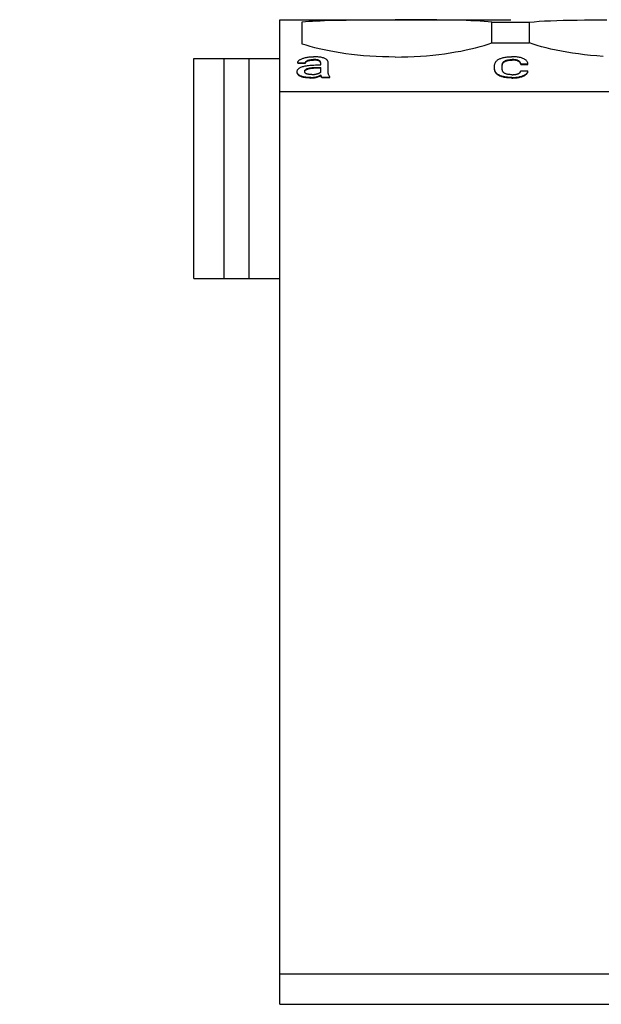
# Model space of a CAD drawing. Header units: millimetres. Extents: x -105 to 192, y -71 to 139.
# Tile 4 of 43: x -5 to 6, y 9 to 26. Entities that reach past the tile are written whole.
import ezdxf
from ezdxf import colors
from ezdxf.entities.mleader import LeaderData, LeaderLine
from ezdxf.math import Vec2, Vec3

# ---------------------------------------------------------------- set-up
doc = ezdxf.new("R2010")
doc.units = ezdxf.units.MM
doc.header["$LTSCALE"] = 1.5
doc.linetypes.add('PHL_THICK', pattern=[0])
doc.layers.get('0').update_dxf_attribs({"linetype": 'CONTINUOUS'})
doc.layers.add('PROJECTION', color=7, linetype='CONTINUOUS')

# ---------------------------------------------------------------- blocks, each defined once
blk = doc.blocks.new('_Dot')
at = {"color": 0, "linetype": 'ByBlock', "lineweight": -2}
blk.add_line((-0.5, 0), (-1, 0), dxfattribs=at)
at = {"color": 0, "linetype": 'ByBlock', "const_width": 0.5}
blk.add_lwpolyline([(-0.25, 0, 1), (0.25, 0, 1)], format="xyb", close=True, dxfattribs=at)

msp = doc.modelspace()

# ---------------------------------------------------------------- linework, layer by layer
at = {"layer": 'PROJECTION', "color": 7, "linetype": 'PHL_THICK'}
for p, q in [((0.036, 26.335), (4.186, 26.335)), ((0.036, 8.635), (0.036, 26.335)), ((0.436, 26.297), (0.495, 26.302)), ((0.436, 25.896), (0.436, 26.297)), ((0.495, 26.302), (0.557, 26.306)), ((0.557, 26.306), (0.622, 26.31)), ((0.622, 26.31), (0.691, 26.314)), ((0.691, 26.314), (0.762, 26.317)), ((0.762, 26.317), (0.836, 26.32)), ((0.836, 26.32), (0.961, 26.324)), ((0.961, 26.324), (1.091, 26.326)), ((1.091, 26.326), (1.226, 26.329)), ((1.226, 26.329), (1.366, 26.33)), ((1.366, 26.33), (1.511, 26.331)), ((1.511, 26.331), (1.658, 26.332)), ((1.658, 26.332), (1.807, 26.333)), ((1.807, 26.333), (1.958, 26.333)), ((1.958, 26.333), (2.11, 26.333)), ((2.262, 26.333), (2.11, 26.333)), ((2.414, 26.333), (2.262, 26.333)), ((2.563, 26.332), (2.414, 26.333)), ((2.711, 26.331), (2.563, 26.332)), ((2.855, 26.33), (2.711, 26.331)), ((2.995, 26.329), (2.855, 26.33)), ((3.13, 26.326), (2.995, 26.329)), ((3.261, 26.324), (3.13, 26.326)), ((3.385, 26.32), (3.261, 26.324)), ((3.472, 26.317), (3.385, 26.32)), ((3.556, 26.313), (3.472, 26.317)), ((3.636, 26.308), (3.556, 26.313)), ((3.711, 26.303), (3.636, 26.308)), ((3.782, 26.297), (3.711, 26.303)), ((3.848, 26.29), (3.782, 26.297)), ((3.848, 26.29), (4.186, 26.29)), ((3.848, 25.917), (3.848, 26.29)), ((4.086, 26.29), (4.148, 26.29)), ((4.148, 26.29), (4.211, 26.29)), ((4.211, 26.29), (4.273, 26.29)), ((4.273, 26.29), (4.336, 26.29)), ((4.336, 26.29), (4.398, 26.29)), ((4.398, 26.29), (4.461, 26.29)), ((4.461, 26.29), (4.523, 26.29)), ((4.523, 26.29), (4.607, 26.299)), ((4.523, 25.917), (4.523, 26.29)), ((4.607, 26.299), (4.699, 26.306)), ((4.699, 26.306), (4.797, 26.312)), ((4.797, 26.312), (4.903, 26.317)), ((4.903, 26.317), (5.015, 26.321)), ((5.015, 26.321), (5.132, 26.324)), ((5.132, 26.324), (5.255, 26.327)), ((5.255, 26.327), (5.382, 26.329)), ((5.382, 26.329), (5.513, 26.33)), ((5.513, 26.33), (5.648, 26.331)), ((5.648, 26.331), (5.781, 26.332)), ((5.781, 26.332), (5.917, 26.332)), ((0.506, 25.874), (0.436, 25.896)), ((0.581, 25.852), (0.506, 25.874)), ((0.661, 25.831), (0.581, 25.852)), ((3.556, 25.83), (3.636, 25.851)), ((3.636, 25.851), (3.711, 25.873)), ((3.711, 25.873), (3.782, 25.895)), ((3.782, 25.895), (3.848, 25.917)), ((3.848, 25.917), (3.904, 25.917)), ((3.904, 25.917), (3.96, 25.917)), ((3.96, 25.917), (4.017, 25.917)), ((4.017, 25.917), (4.073, 25.917)), ((4.073, 25.917), (4.129, 25.917)), ((4.086, 25.917), (4.148, 25.917)), ((4.129, 25.917), (4.186, 25.917)), ((4.148, 25.917), (4.211, 25.917)), ((4.211, 25.917), (4.273, 25.917)), ((4.273, 25.917), (4.336, 25.917)), ((4.336, 25.917), (4.398, 25.917)), ((4.398, 25.917), (4.461, 25.917)), ((4.461, 25.917), (4.523, 25.917)), ((4.591, 25.894), (4.523, 25.917)), ((4.664, 25.871), (4.591, 25.894)), ((4.742, 25.849), (4.664, 25.871)), ((4.824, 25.828), (4.742, 25.849)), ((0.562, 25.665), (0.581, 25.667)), ((0.581, 25.667), (0.6, 25.668)), ((0.6, 25.668), (0.62, 25.669)), ((0.62, 25.669), (0.641, 25.669)), ((0.661, 25.669), (0.641, 25.669)), ((0.744, 25.811), (0.661, 25.831)), ((0.681, 25.668), (0.661, 25.669)), ((0.701, 25.667), (0.681, 25.668)), ((0.72, 25.666), (0.701, 25.667)), ((0.738, 25.664), (0.72, 25.666)), ((0.832, 25.791), (0.744, 25.811)), ((0.924, 25.772), (0.832, 25.791)), ((1.02, 25.755), (0.924, 25.772)), ((1.118, 25.739), (1.02, 25.755)), ((1.22, 25.724), (1.118, 25.739)), ((1.325, 25.71), (1.22, 25.724)), ((1.432, 25.698), (1.325, 25.71)), ((1.541, 25.688), (1.432, 25.698)), ((1.652, 25.679), (1.541, 25.688)), ((1.765, 25.673), (1.652, 25.679)), ((1.878, 25.668), (1.765, 25.673)), ((1.993, 25.665), (1.878, 25.668)), ((2.222, 25.665), (2.337, 25.668)), ((2.337, 25.668), (2.451, 25.672)), ((2.451, 25.672), (2.563, 25.679)), ((2.563, 25.679), (2.674, 25.688)), ((2.674, 25.688), (2.784, 25.698)), ((2.784, 25.698), (2.891, 25.71)), ((2.891, 25.71), (2.996, 25.723)), ((2.996, 25.723), (3.097, 25.738)), ((3.097, 25.738), (3.196, 25.754)), ((3.196, 25.754), (3.292, 25.771)), ((3.292, 25.771), (3.384, 25.79)), ((3.384, 25.79), (3.472, 25.81)), ((3.472, 25.81), (3.556, 25.83)), ((4.121, 25.665), (4.14, 25.666)), ((4.14, 25.666), (4.16, 25.668)), ((4.16, 25.668), (4.182, 25.668)), ((4.182, 25.668), (4.203, 25.669)), ((4.226, 25.669), (4.203, 25.669)), ((4.248, 25.668), (4.226, 25.669)), ((4.269, 25.667), (4.248, 25.668)), ((4.289, 25.665), (4.269, 25.667)), ((4.308, 25.663), (4.289, 25.665)), ((4.911, 25.807), (4.824, 25.828)), ((5.002, 25.787), (4.911, 25.807)), ((5.097, 25.768), (5.002, 25.787)), ((5.196, 25.75), (5.097, 25.768)), ((5.298, 25.734), (5.196, 25.75)), ((5.404, 25.719), (5.298, 25.734)), ((5.512, 25.706), (5.404, 25.719)), ((5.623, 25.694), (5.512, 25.706)), ((5.736, 25.684), (5.623, 25.694)), ((5.85, 25.676), (5.736, 25.684)), ((-1.515, 25.635), (0.036, 25.635)), ((-1.515, 21.685), (-1.515, 25.635)), ((-0.964, 21.685), (-0.964, 25.635)), ((-0.516, 21.685), (-0.516, 25.635)), ((0.359, 25.562), (0.36, 25.569)), ((0.359, 25.562), (0.496, 25.562)), ((0.359, 25.553), (0.359, 25.562)), ((0.359, 25.553), (0.496, 25.553)), ((0.36, 25.569), (0.361, 25.575)), ((0.361, 25.575), (0.364, 25.581)), ((0.364, 25.581), (0.367, 25.587)), ((0.367, 25.587), (0.371, 25.593)), ((0.371, 25.593), (0.377, 25.599)), ((0.377, 25.599), (0.383, 25.605)), ((0.383, 25.605), (0.391, 25.611)), ((0.391, 25.611), (0.399, 25.617)), ((0.399, 25.617), (0.408, 25.622)), ((0.408, 25.622), (0.418, 25.627)), ((0.418, 25.627), (0.429, 25.633)), ((0.428, 25.486), (0.442, 25.491)), ((0.429, 25.633), (0.44, 25.637)), ((0.44, 25.637), (0.453, 25.642)), ((0.442, 25.491), (0.458, 25.496)), ((0.453, 25.642), (0.466, 25.646)), ((0.458, 25.496), (0.474, 25.501)), ((0.466, 25.646), (0.48, 25.65)), ((0.474, 25.501), (0.492, 25.505)), ((0.48, 25.65), (0.495, 25.654)), ((0.492, 25.505), (0.511, 25.508)), ((0.495, 25.654), (0.511, 25.657)), ((0.496, 25.566), (0.497, 25.569)), ((0.496, 25.562), (0.496, 25.566)), ((0.496, 25.553), (0.496, 25.562)), ((0.496, 25.557), (0.497, 25.56)), ((0.496, 25.553), (0.496, 25.557)), ((0.497, 25.569), (0.498, 25.573)), ((0.497, 25.56), (0.498, 25.563)), ((0.498, 25.573), (0.5, 25.576)), ((0.498, 25.563), (0.5, 25.567)), ((0.5, 25.576), (0.502, 25.579)), ((0.5, 25.567), (0.502, 25.57)), ((0.502, 25.579), (0.504, 25.583)), ((0.502, 25.57), (0.504, 25.573)), ((0.504, 25.583), (0.507, 25.586)), ((0.504, 25.573), (0.507, 25.576)), ((0.507, 25.586), (0.51, 25.589)), ((0.507, 25.576), (0.51, 25.579)), ((0.51, 25.589), (0.514, 25.592)), ((0.51, 25.579), (0.514, 25.582)), ((0.511, 25.657), (0.527, 25.66)), ((0.511, 25.508), (0.531, 25.511)), ((0.514, 25.592), (0.518, 25.595)), ((0.514, 25.582), (0.518, 25.585)), ((0.518, 25.595), (0.523, 25.597)), ((0.518, 25.585), (0.523, 25.588)), ((0.523, 25.597), (0.528, 25.6)), ((0.523, 25.588), (0.528, 25.59)), ((0.527, 25.66), (0.544, 25.663)), ((0.528, 25.6), (0.533, 25.602)), ((0.528, 25.59), (0.533, 25.593)), ((0.531, 25.511), (0.552, 25.514)), ((0.533, 25.602), (0.539, 25.605)), ((0.533, 25.593), (0.539, 25.595)), ((0.539, 25.605), (0.545, 25.607)), ((0.539, 25.595), (0.545, 25.597)), ((0.544, 25.663), (0.562, 25.665)), ((0.545, 25.607), (0.552, 25.609)), ((0.545, 25.597), (0.552, 25.599)), ((0.552, 25.609), (0.559, 25.611)), ((0.552, 25.599), (0.559, 25.601)), ((0.552, 25.514), (0.574, 25.516)), ((0.559, 25.611), (0.566, 25.612)), ((0.559, 25.601), (0.566, 25.603)), ((0.566, 25.612), (0.574, 25.614)), ((0.566, 25.603), (0.574, 25.604)), ((0.574, 25.614), (0.582, 25.615)), ((0.574, 25.604), (0.582, 25.606)), ((0.574, 25.516), (0.598, 25.518)), ((0.582, 25.615), (0.591, 25.616)), ((0.582, 25.606), (0.591, 25.607)), ((0.591, 25.616), (0.6, 25.617)), ((0.591, 25.607), (0.6, 25.608)), ((0.598, 25.518), (0.622, 25.52)), ((0.6, 25.617), (0.61, 25.618)), ((0.6, 25.608), (0.61, 25.608)), ((0.61, 25.618), (0.619, 25.618)), ((0.61, 25.608), (0.619, 25.609)), ((0.619, 25.618), (0.63, 25.618)), ((0.619, 25.609), (0.63, 25.609)), ((0.622, 25.52), (0.647, 25.52)), ((0.63, 25.618), (0.64, 25.618)), ((0.63, 25.609), (0.64, 25.609)), ((0.65, 25.618), (0.64, 25.618)), ((0.65, 25.609), (0.64, 25.609)), ((0.647, 25.52), (0.674, 25.521)), ((0.66, 25.618), (0.65, 25.618)), ((0.66, 25.608), (0.65, 25.609)), ((0.67, 25.617), (0.66, 25.618)), ((0.67, 25.608), (0.66, 25.608)), ((0.679, 25.617), (0.67, 25.617)), ((0.679, 25.607), (0.67, 25.608)), ((0.674, 25.521), (0.769, 25.521)), ((0.687, 25.616), (0.679, 25.617)), ((0.687, 25.606), (0.679, 25.607)), ((0.695, 25.615), (0.687, 25.616)), ((0.695, 25.605), (0.687, 25.606)), ((0.703, 25.614), (0.695, 25.615)), ((0.703, 25.604), (0.695, 25.605)), ((0.71, 25.612), (0.703, 25.614)), ((0.71, 25.603), (0.703, 25.604)), ((0.717, 25.611), (0.71, 25.612)), ((0.717, 25.601), (0.71, 25.603)), ((0.723, 25.609), (0.717, 25.611)), ((0.723, 25.6), (0.717, 25.601)), ((0.729, 25.607), (0.723, 25.609)), ((0.729, 25.598), (0.723, 25.6)), ((0.735, 25.605), (0.729, 25.607)), ((0.735, 25.596), (0.729, 25.598)), ((0.74, 25.603), (0.735, 25.605)), ((0.74, 25.594), (0.735, 25.596)), ((0.756, 25.662), (0.738, 25.664)), ((0.744, 25.601), (0.74, 25.603)), ((0.744, 25.591), (0.74, 25.594)), ((0.748, 25.598), (0.744, 25.601)), ((0.748, 25.588), (0.744, 25.591)), ((0.752, 25.595), (0.748, 25.598)), ((0.752, 25.586), (0.748, 25.588)), ((0.756, 25.592), (0.752, 25.595)), ((0.756, 25.582), (0.752, 25.586)), ((0.773, 25.659), (0.756, 25.662)), ((0.759, 25.589), (0.756, 25.592)), ((0.759, 25.579), (0.756, 25.582)), ((0.761, 25.585), (0.759, 25.589)), ((0.761, 25.576), (0.759, 25.579)), ((0.764, 25.581), (0.761, 25.585)), ((0.764, 25.572), (0.761, 25.576)), ((0.766, 25.577), (0.764, 25.581)), ((0.766, 25.568), (0.764, 25.572)), ((0.767, 25.573), (0.766, 25.577)), ((0.767, 25.563), (0.766, 25.568)), ((0.768, 25.568), (0.767, 25.573)), ((0.768, 25.559), (0.767, 25.563)), ((0.769, 25.564), (0.768, 25.568)), ((0.769, 25.554), (0.768, 25.559)), ((0.769, 25.559), (0.769, 25.564)), ((0.769, 25.521), (0.769, 25.559)), ((0.769, 25.549), (0.769, 25.554)), ((0.789, 25.656), (0.773, 25.659)), ((0.804, 25.652), (0.789, 25.656)), ((0.818, 25.648), (0.804, 25.652)), ((0.831, 25.644), (0.818, 25.648)), ((0.843, 25.639), (0.831, 25.644)), ((0.855, 25.633), (0.843, 25.639)), ((0.865, 25.627), (0.855, 25.633)), ((0.874, 25.62), (0.865, 25.627)), ((0.882, 25.613), (0.874, 25.62)), ((0.889, 25.606), (0.882, 25.613)), ((0.894, 25.597), (0.889, 25.606)), ((0.899, 25.588), (0.894, 25.597)), ((0.902, 25.579), (0.899, 25.588)), ((0.904, 25.569), (0.902, 25.579)), ((0.905, 25.558), (0.904, 25.569)), ((0.905, 25.381), (0.905, 25.558)), ((2.107, 25.664), (1.993, 25.665)), ((2.107, 25.664), (2.222, 25.665)), ((3.896, 25.513), (3.897, 25.524)), ((3.896, 25.503), (3.896, 25.513)), ((3.896, 25.453), (3.896, 25.503)), ((3.897, 25.524), (3.899, 25.534)), ((3.899, 25.534), (3.902, 25.544)), ((3.902, 25.544), (3.905, 25.554)), ((3.905, 25.554), (3.91, 25.563)), ((3.91, 25.563), (3.915, 25.572)), ((3.915, 25.572), (3.92, 25.58)), ((3.92, 25.58), (3.927, 25.588)), ((3.927, 25.588), (3.934, 25.596)), ((3.934, 25.596), (3.943, 25.604)), ((3.943, 25.604), (3.951, 25.611)), ((3.951, 25.611), (3.961, 25.617)), ((3.961, 25.617), (3.972, 25.624)), ((3.972, 25.624), (3.983, 25.629)), ((3.983, 25.629), (3.995, 25.635)), ((3.995, 25.635), (4.008, 25.64)), ((4.008, 25.64), (4.022, 25.645)), ((4.022, 25.645), (4.036, 25.649)), ((4.033, 25.516), (4.034, 25.522)), ((4.033, 25.509), (4.033, 25.516)), ((4.033, 25.506), (4.034, 25.513)), ((4.033, 25.503), (4.033, 25.509)), ((4.033, 25.5), (4.033, 25.506)), ((4.033, 25.462), (4.033, 25.503)), ((4.033, 25.493), (4.033, 25.5)), ((4.034, 25.522), (4.035, 25.529)), ((4.034, 25.513), (4.035, 25.519)), ((4.035, 25.529), (4.036, 25.535)), ((4.035, 25.519), (4.036, 25.525)), ((4.036, 25.649), (4.051, 25.653)), ((4.036, 25.535), (4.037, 25.54)), ((4.036, 25.525), (4.037, 25.531)), ((4.037, 25.54), (4.039, 25.546)), ((4.037, 25.531), (4.039, 25.537)), ((4.039, 25.546), (4.041, 25.552)), ((4.039, 25.537), (4.041, 25.542)), ((4.041, 25.552), (4.043, 25.557)), ((4.041, 25.542), (4.043, 25.548)), ((4.043, 25.557), (4.046, 25.562)), ((4.043, 25.548), (4.046, 25.553)), ((4.046, 25.562), (4.049, 25.567)), ((4.046, 25.553), (4.049, 25.558)), ((4.049, 25.567), (4.053, 25.572)), ((4.049, 25.558), (4.053, 25.562)), ((4.051, 25.653), (4.068, 25.657)), ((4.053, 25.572), (4.057, 25.576)), ((4.053, 25.562), (4.057, 25.567)), ((4.057, 25.576), (4.061, 25.581)), ((4.057, 25.567), (4.061, 25.571)), ((4.061, 25.581), (4.066, 25.585)), ((4.061, 25.571), (4.066, 25.575)), ((4.066, 25.585), (4.072, 25.589)), ((4.066, 25.575), (4.072, 25.579)), ((4.068, 25.657), (4.084, 25.66)), ((4.072, 25.589), (4.078, 25.592)), ((4.072, 25.579), (4.078, 25.583)), ((4.078, 25.592), (4.084, 25.596)), ((4.078, 25.583), (4.084, 25.586)), ((4.084, 25.66), (4.102, 25.662)), ((4.084, 25.596), (4.091, 25.599)), ((4.084, 25.586), (4.091, 25.59)), ((4.091, 25.599), (4.098, 25.602)), ((4.091, 25.59), (4.098, 25.593)), ((4.098, 25.602), (4.106, 25.605)), ((4.098, 25.593), (4.106, 25.595)), ((4.102, 25.662), (4.121, 25.665)), ((4.106, 25.605), (4.114, 25.607)), ((4.106, 25.595), (4.114, 25.598)), ((4.114, 25.607), (4.123, 25.61)), ((4.114, 25.598), (4.123, 25.6)), ((4.123, 25.61), (4.132, 25.612)), ((4.123, 25.6), (4.132, 25.602)), ((4.132, 25.612), (4.142, 25.614)), ((4.132, 25.602), (4.142, 25.604)), ((4.142, 25.614), (4.153, 25.615)), ((4.142, 25.604), (4.153, 25.606)), ((4.153, 25.615), (4.164, 25.616)), ((4.153, 25.606), (4.164, 25.607)), ((4.164, 25.616), (4.176, 25.617)), ((4.164, 25.607), (4.176, 25.608)), ((4.176, 25.617), (4.188, 25.618)), ((4.176, 25.608), (4.188, 25.608)), ((4.188, 25.618), (4.201, 25.618)), ((4.188, 25.608), (4.201, 25.609)), ((4.201, 25.618), (4.215, 25.618)), ((4.201, 25.609), (4.215, 25.609)), ((4.228, 25.618), (4.215, 25.618)), ((4.228, 25.609), (4.215, 25.609)), ((4.241, 25.617), (4.228, 25.618)), ((4.241, 25.608), (4.228, 25.609)), ((4.254, 25.616), (4.241, 25.617)), ((4.254, 25.607), (4.241, 25.608)), ((4.265, 25.615), (4.254, 25.616)), ((4.265, 25.605), (4.254, 25.607)), ((4.277, 25.613), (4.265, 25.615)), ((4.277, 25.604), (4.265, 25.605)), ((4.287, 25.611), (4.277, 25.613)), ((4.287, 25.601), (4.277, 25.604)), ((4.297, 25.608), (4.287, 25.611)), ((4.297, 25.599), (4.287, 25.601)), ((4.306, 25.605), (4.297, 25.608)), ((4.306, 25.596), (4.297, 25.599)), ((4.315, 25.602), (4.306, 25.605)), ((4.315, 25.592), (4.306, 25.596)), ((4.327, 25.66), (4.308, 25.663)), ((4.323, 25.598), (4.315, 25.602)), ((4.323, 25.589), (4.315, 25.592)), ((4.331, 25.594), (4.323, 25.598)), ((4.331, 25.584), (4.323, 25.589)), ((4.345, 25.657), (4.327, 25.66)), ((4.338, 25.589), (4.331, 25.594)), ((4.338, 25.58), (4.331, 25.584)), ((4.344, 25.584), (4.338, 25.589)), ((4.344, 25.575), (4.338, 25.58)), ((4.349, 25.579), (4.344, 25.584)), ((4.349, 25.569), (4.344, 25.575)), ((4.362, 25.653), (4.345, 25.657)), ((4.354, 25.573), (4.349, 25.579)), ((4.354, 25.564), (4.349, 25.569)), ((4.358, 25.567), (4.354, 25.573)), ((4.358, 25.558), (4.354, 25.564)), ((4.361, 25.56), (4.358, 25.567)), ((4.361, 25.551), (4.358, 25.558)), ((4.364, 25.554), (4.361, 25.56)), ((4.364, 25.544), (4.361, 25.551)), ((4.378, 25.649), (4.362, 25.653)), ((4.366, 25.546), (4.364, 25.554)), ((4.366, 25.537), (4.364, 25.544)), ((4.367, 25.539), (4.366, 25.546)), ((4.367, 25.529), (4.366, 25.537)), ((4.367, 25.539), (4.497, 25.539)), ((4.367, 25.529), (4.367, 25.539)), ((4.367, 25.529), (4.497, 25.529)), ((4.393, 25.644), (4.378, 25.649)), ((4.407, 25.639), (4.393, 25.644)), ((4.42, 25.633), (4.407, 25.639)), ((4.432, 25.626), (4.42, 25.633)), ((4.443, 25.62), (4.432, 25.626)), ((4.453, 25.612), (4.443, 25.62)), ((4.462, 25.605), (4.453, 25.612)), ((4.471, 25.596), (4.462, 25.605)), ((4.478, 25.588), (4.471, 25.596)), ((4.484, 25.579), (4.478, 25.588)), ((4.489, 25.569), (4.484, 25.579)), ((4.492, 25.559), (4.489, 25.569)), ((4.495, 25.549), (4.492, 25.559)), ((4.497, 25.539), (4.495, 25.549)), ((4.497, 25.529), (4.497, 25.539)), ((0.346, 25.409), (0.348, 25.417)), ((0.346, 25.4), (0.346, 25.409)), ((0.346, 25.392), (0.346, 25.4)), ((0.346, 25.391), (0.346, 25.4)), ((0.348, 25.384), (0.346, 25.392)), ((0.346, 25.382), (0.346, 25.391)), ((0.348, 25.374), (0.346, 25.382)), ((0.348, 25.417), (0.351, 25.425)), ((0.35, 25.376), (0.348, 25.384)), ((0.35, 25.366), (0.348, 25.374)), ((0.353, 25.369), (0.35, 25.376)), ((0.353, 25.359), (0.35, 25.366)), ((0.351, 25.425), (0.355, 25.433)), ((0.357, 25.361), (0.353, 25.369)), ((0.357, 25.352), (0.353, 25.359)), ((0.355, 25.433), (0.36, 25.441)), ((0.362, 25.355), (0.357, 25.361)), ((0.362, 25.345), (0.357, 25.352)), ((0.36, 25.441), (0.366, 25.448)), ((0.368, 25.348), (0.362, 25.355)), ((0.368, 25.339), (0.362, 25.345)), ((0.366, 25.448), (0.374, 25.456)), ((0.375, 25.342), (0.368, 25.348)), ((0.375, 25.333), (0.368, 25.339)), ((0.374, 25.456), (0.382, 25.462)), ((0.383, 25.337), (0.375, 25.342)), ((0.383, 25.327), (0.375, 25.333)), ((0.382, 25.462), (0.392, 25.469)), ((0.392, 25.331), (0.383, 25.337)), ((0.392, 25.322), (0.383, 25.327)), ((0.392, 25.469), (0.403, 25.475)), ((0.401, 25.326), (0.392, 25.331)), ((0.401, 25.317), (0.392, 25.322)), ((0.412, 25.322), (0.401, 25.326)), ((0.412, 25.312), (0.401, 25.317)), ((0.403, 25.475), (0.415, 25.481)), ((0.423, 25.318), (0.412, 25.322)), ((0.423, 25.308), (0.412, 25.312)), ((0.415, 25.481), (0.428, 25.486)), ((0.435, 25.314), (0.423, 25.318)), ((0.447, 25.31), (0.435, 25.314)), ((0.482, 25.412), (0.483, 25.417)), ((0.482, 25.407), (0.482, 25.412)), ((0.482, 25.403), (0.482, 25.407)), ((0.482, 25.401), (0.483, 25.406)), ((0.482, 25.398), (0.482, 25.403)), ((0.483, 25.394), (0.482, 25.398)), ((0.483, 25.417), (0.485, 25.422)), ((0.483, 25.406), (0.484, 25.411)), ((0.484, 25.389), (0.483, 25.394)), ((0.484, 25.411), (0.486, 25.415)), ((0.486, 25.385), (0.484, 25.389)), ((0.485, 25.422), (0.487, 25.426)), ((0.486, 25.415), (0.489, 25.42)), ((0.488, 25.382), (0.486, 25.385)), ((0.487, 25.426), (0.49, 25.43)), ((0.49, 25.378), (0.488, 25.382)), ((0.489, 25.42), (0.493, 25.424)), ((0.49, 25.43), (0.494, 25.434)), ((0.493, 25.375), (0.49, 25.378)), ((0.493, 25.424), (0.497, 25.428)), ((0.496, 25.372), (0.493, 25.375)), ((0.494, 25.434), (0.498, 25.438)), ((0.5, 25.369), (0.496, 25.372)), ((0.497, 25.428), (0.502, 25.431)), ((0.498, 25.438), (0.503, 25.442)), ((0.504, 25.367), (0.5, 25.369)), ((0.502, 25.431), (0.507, 25.435)), ((0.503, 25.442), (0.509, 25.445)), ((0.508, 25.364), (0.504, 25.367)), ((0.507, 25.435), (0.514, 25.439)), ((0.512, 25.362), (0.508, 25.364)), ((0.509, 25.445), (0.515, 25.449)), ((0.517, 25.36), (0.512, 25.362)), ((0.514, 25.439), (0.52, 25.442)), ((0.515, 25.449), (0.521, 25.452)), ((0.523, 25.358), (0.517, 25.36)), ((0.52, 25.442), (0.527, 25.445)), ((0.521, 25.452), (0.528, 25.455)), ((0.528, 25.357), (0.523, 25.358)), ((0.527, 25.445), (0.535, 25.448)), ((0.528, 25.455), (0.536, 25.458)), ((0.535, 25.355), (0.528, 25.357)), ((0.535, 25.448), (0.543, 25.45)), ((0.541, 25.354), (0.535, 25.355)), ((0.536, 25.458), (0.544, 25.46)), ((0.548, 25.353), (0.541, 25.354)), ((0.543, 25.45), (0.552, 25.453)), ((0.544, 25.46), (0.553, 25.463)), ((0.555, 25.352), (0.548, 25.353)), ((0.552, 25.453), (0.561, 25.455)), ((0.553, 25.463), (0.562, 25.465)), ((0.563, 25.351), (0.555, 25.352)), ((0.561, 25.455), (0.571, 25.457)), ((0.562, 25.465), (0.572, 25.467)), ((0.571, 25.35), (0.563, 25.351)), ((0.571, 25.457), (0.582, 25.459)), ((0.579, 25.35), (0.571, 25.35)), ((0.572, 25.467), (0.583, 25.469)), ((0.588, 25.35), (0.579, 25.35)), ((0.582, 25.459), (0.593, 25.461)), ((0.583, 25.469), (0.594, 25.47)), ((0.598, 25.349), (0.588, 25.35)), ((0.593, 25.461), (0.604, 25.462)), ((0.594, 25.47), (0.605, 25.472)), ((0.607, 25.349), (0.598, 25.349)), ((0.604, 25.462), (0.616, 25.464)), ((0.605, 25.472), (0.617, 25.473)), ((0.607, 25.349), (0.617, 25.349)), ((0.616, 25.464), (0.629, 25.465)), ((0.617, 25.473), (0.63, 25.474)), ((0.617, 25.349), (0.627, 25.35)), ((0.627, 25.35), (0.636, 25.35)), ((0.629, 25.465), (0.642, 25.466)), ((0.63, 25.474), (0.642, 25.475)), ((0.636, 25.35), (0.645, 25.351)), ((0.642, 25.475), (0.656, 25.476)), ((0.642, 25.466), (0.655, 25.467)), ((0.645, 25.351), (0.655, 25.352)), ((0.655, 25.467), (0.669, 25.467)), ((0.655, 25.352), (0.663, 25.353)), ((0.656, 25.476), (0.669, 25.477)), ((0.663, 25.353), (0.672, 25.355)), ((0.669, 25.477), (0.683, 25.477)), ((0.669, 25.467), (0.683, 25.467)), ((0.672, 25.355), (0.68, 25.356)), ((0.68, 25.356), (0.688, 25.358)), ((0.683, 25.477), (0.698, 25.477)), ((0.683, 25.467), (0.698, 25.468)), ((0.688, 25.358), (0.696, 25.36)), ((0.69, 25.308), (0.703, 25.312)), ((0.696, 25.36), (0.704, 25.361)), ((0.698, 25.477), (0.769, 25.477)), ((0.698, 25.468), (0.698, 25.477)), ((0.698, 25.468), (0.769, 25.468)), ((0.703, 25.312), (0.717, 25.316)), ((0.704, 25.361), (0.711, 25.363)), ((0.711, 25.363), (0.718, 25.366)), ((0.717, 25.316), (0.729, 25.321)), ((0.717, 25.307), (0.729, 25.311)), ((0.718, 25.366), (0.725, 25.368)), ((0.725, 25.368), (0.731, 25.37)), ((0.729, 25.321), (0.741, 25.326)), ((0.729, 25.311), (0.741, 25.316)), ((0.731, 25.37), (0.737, 25.373)), ((0.737, 25.373), (0.743, 25.375)), ((0.741, 25.326), (0.752, 25.331)), ((0.741, 25.316), (0.752, 25.321)), ((0.743, 25.375), (0.748, 25.378)), ((0.748, 25.378), (0.753, 25.38)), ((0.752, 25.331), (0.762, 25.336)), ((0.752, 25.321), (0.762, 25.327)), ((0.753, 25.38), (0.757, 25.383)), ((0.757, 25.383), (0.762, 25.386)), ((0.762, 25.386), (0.765, 25.388)), ((0.762, 25.336), (0.772, 25.342)), ((0.762, 25.327), (0.772, 25.332)), ((0.765, 25.388), (0.769, 25.391)), ((0.769, 25.391), (0.769, 25.477)), ((0.773, 25.335), (0.772, 25.342)), ((0.772, 25.332), (0.772, 25.342)), ((0.773, 25.326), (0.772, 25.332)), ((0.775, 25.329), (0.773, 25.335)), ((0.775, 25.319), (0.773, 25.326)), ((0.777, 25.323), (0.775, 25.329)), ((0.777, 25.313), (0.775, 25.319)), ((0.779, 25.317), (0.777, 25.323)), ((0.779, 25.307), (0.777, 25.313)), ((0.782, 25.311), (0.779, 25.317)), ((0.785, 25.306), (0.782, 25.311)), ((0.905, 25.37), (0.905, 25.381)), ((0.907, 25.359), (0.905, 25.37)), ((0.909, 25.348), (0.907, 25.359)), ((0.913, 25.337), (0.909, 25.348)), ((0.919, 25.326), (0.913, 25.337)), ((0.925, 25.317), (0.919, 25.326)), ((0.931, 25.308), (0.925, 25.317)), ((3.896, 25.452), (3.896, 25.462)), ((3.896, 25.443), (3.896, 25.453)), ((3.897, 25.443), (3.896, 25.452)), ((3.897, 25.434), (3.896, 25.443)), ((3.898, 25.434), (3.897, 25.443)), ((3.898, 25.425), (3.897, 25.434)), ((3.9, 25.425), (3.898, 25.434)), ((3.9, 25.416), (3.898, 25.425)), ((3.903, 25.417), (3.9, 25.425)), ((3.903, 25.407), (3.9, 25.416)), ((3.906, 25.408), (3.903, 25.417)), ((3.906, 25.399), (3.903, 25.407)), ((3.91, 25.4), (3.906, 25.408)), ((3.91, 25.391), (3.906, 25.399)), ((3.915, 25.393), (3.91, 25.4)), ((3.915, 25.383), (3.91, 25.391)), ((3.92, 25.385), (3.915, 25.393)), ((3.92, 25.376), (3.915, 25.383)), ((3.925, 25.378), (3.92, 25.385)), ((3.925, 25.368), (3.92, 25.376)), ((3.932, 25.371), (3.925, 25.378)), ((3.932, 25.362), (3.925, 25.368)), ((3.939, 25.364), (3.932, 25.371)), ((3.939, 25.355), (3.932, 25.362)), ((3.946, 25.358), (3.939, 25.364)), ((3.946, 25.349), (3.939, 25.355)), ((3.954, 25.352), (3.946, 25.358)), ((3.954, 25.342), (3.946, 25.349)), ((3.963, 25.346), (3.954, 25.352)), ((3.963, 25.337), (3.954, 25.342)), ((3.972, 25.341), (3.963, 25.346)), ((3.972, 25.331), (3.963, 25.337)), ((3.982, 25.336), (3.972, 25.341)), ((3.982, 25.326), (3.972, 25.331)), ((3.992, 25.331), (3.982, 25.336)), ((3.992, 25.321), (3.982, 25.326)), ((4.003, 25.326), (3.992, 25.331)), ((4.003, 25.317), (3.992, 25.321)), ((4.015, 25.322), (4.003, 25.326)), ((4.015, 25.312), (4.003, 25.317)), ((4.027, 25.318), (4.015, 25.322)), ((4.027, 25.308), (4.015, 25.312)), ((4.04, 25.314), (4.027, 25.318)), ((4.033, 25.453), (4.033, 25.462)), ((4.033, 25.444), (4.033, 25.453)), ((4.035, 25.436), (4.033, 25.444)), ((4.036, 25.427), (4.035, 25.436)), ((4.038, 25.42), (4.036, 25.427)), ((4.041, 25.412), (4.038, 25.42)), ((4.054, 25.311), (4.04, 25.314)), ((4.044, 25.405), (4.041, 25.412)), ((4.048, 25.398), (4.044, 25.405)), ((4.053, 25.392), (4.048, 25.398)), ((4.059, 25.386), (4.053, 25.392)), ((4.065, 25.38), (4.059, 25.386)), ((4.072, 25.375), (4.065, 25.38)), ((4.08, 25.37), (4.072, 25.375)), ((4.089, 25.366), (4.08, 25.37)), ((4.099, 25.362), (4.089, 25.366)), ((4.11, 25.358), (4.099, 25.362)), ((4.121, 25.355), (4.11, 25.358)), ((4.134, 25.352), (4.121, 25.355)), ((4.147, 25.35), (4.134, 25.352)), ((4.162, 25.348), (4.147, 25.35)), ((4.178, 25.347), (4.162, 25.348)), ((4.195, 25.346), (4.178, 25.347)), ((4.214, 25.346), (4.195, 25.346)), ((4.214, 25.346), (4.221, 25.346)), ((4.221, 25.346), (4.229, 25.346)), ((4.229, 25.346), (4.236, 25.347)), ((4.236, 25.347), (4.244, 25.347)), ((4.244, 25.347), (4.251, 25.348)), ((4.251, 25.348), (4.258, 25.348)), ((4.258, 25.348), (4.266, 25.349)), ((4.266, 25.349), (4.273, 25.35)), ((4.273, 25.35), (4.28, 25.351)), ((4.28, 25.351), (4.286, 25.353)), ((4.286, 25.353), (4.293, 25.354)), ((4.293, 25.354), (4.299, 25.356)), ((4.299, 25.356), (4.305, 25.357)), ((4.305, 25.357), (4.311, 25.359)), ((4.311, 25.359), (4.316, 25.361)), ((4.316, 25.361), (4.321, 25.364)), ((4.321, 25.364), (4.326, 25.366)), ((4.326, 25.366), (4.331, 25.368)), ((4.331, 25.368), (4.336, 25.371)), ((4.336, 25.371), (4.34, 25.374)), ((4.336, 25.307), (4.353, 25.311)), ((4.34, 25.374), (4.344, 25.377)), ((4.344, 25.377), (4.348, 25.38)), ((4.348, 25.38), (4.351, 25.383)), ((4.351, 25.383), (4.355, 25.387)), ((4.353, 25.311), (4.369, 25.315)), ((4.355, 25.387), (4.357, 25.39)), ((4.357, 25.39), (4.36, 25.394)), ((4.36, 25.394), (4.362, 25.398)), ((4.362, 25.398), (4.364, 25.402)), ((4.364, 25.402), (4.365, 25.407)), ((4.365, 25.407), (4.366, 25.411)), ((4.366, 25.411), (4.367, 25.416)), ((4.367, 25.416), (4.497, 25.416)), ((4.369, 25.315), (4.384, 25.32)), ((4.384, 25.32), (4.399, 25.325)), ((4.384, 25.31), (4.399, 25.315)), ((4.399, 25.325), (4.413, 25.33)), ((4.399, 25.315), (4.413, 25.321)), ((4.413, 25.33), (4.426, 25.336)), ((4.413, 25.321), (4.426, 25.327)), ((4.426, 25.336), (4.438, 25.343)), ((4.426, 25.327), (4.438, 25.333)), ((4.438, 25.343), (4.449, 25.349)), ((4.438, 25.333), (4.449, 25.34)), ((4.449, 25.349), (4.459, 25.356)), ((4.449, 25.34), (4.459, 25.347)), ((4.459, 25.356), (4.468, 25.364)), ((4.459, 25.347), (4.468, 25.354)), ((4.468, 25.364), (4.476, 25.372)), ((4.468, 25.354), (4.476, 25.362)), ((4.476, 25.372), (4.482, 25.38)), ((4.476, 25.362), (4.482, 25.371)), ((4.482, 25.38), (4.488, 25.388)), ((4.482, 25.371), (4.488, 25.379)), ((4.488, 25.388), (4.492, 25.397)), ((4.488, 25.379), (4.492, 25.388)), ((4.492, 25.397), (4.495, 25.406)), ((4.492, 25.388), (4.495, 25.397)), ((4.495, 25.406), (4.497, 25.416)), ((4.495, 25.397), (4.497, 25.406)), ((4.497, 25.406), (4.497, 25.416)), ((0.435, 25.304), (0.423, 25.308)), ((0.447, 25.301), (0.435, 25.304)), ((0.46, 25.307), (0.447, 25.31)), ((0.46, 25.298), (0.447, 25.301)), ((0.474, 25.304), (0.46, 25.307)), ((0.474, 25.295), (0.46, 25.298)), ((0.489, 25.302), (0.474, 25.304)), ((0.489, 25.293), (0.474, 25.295)), ((0.504, 25.3), (0.489, 25.302)), ((0.504, 25.291), (0.489, 25.293)), ((0.52, 25.298), (0.504, 25.3)), ((0.52, 25.289), (0.504, 25.291)), ((0.537, 25.297), (0.52, 25.298)), ((0.537, 25.288), (0.52, 25.289)), ((0.554, 25.296), (0.537, 25.297)), ((0.554, 25.287), (0.537, 25.288)), ((0.572, 25.296), (0.554, 25.296)), ((0.572, 25.286), (0.554, 25.287)), ((0.59, 25.296), (0.572, 25.296)), ((0.59, 25.286), (0.572, 25.286)), ((0.59, 25.296), (0.609, 25.296)), ((0.59, 25.286), (0.609, 25.287)), ((0.609, 25.296), (0.626, 25.297)), ((0.609, 25.287), (0.626, 25.288)), ((0.626, 25.297), (0.643, 25.299)), ((0.626, 25.288), (0.643, 25.29)), ((0.643, 25.299), (0.659, 25.302)), ((0.643, 25.29), (0.659, 25.292)), ((0.659, 25.302), (0.675, 25.304)), ((0.659, 25.292), (0.675, 25.295)), ((0.675, 25.304), (0.69, 25.308)), ((0.675, 25.295), (0.69, 25.298)), ((0.69, 25.298), (0.703, 25.302)), ((0.703, 25.302), (0.717, 25.307)), ((0.782, 25.302), (0.779, 25.307)), ((0.785, 25.297), (0.782, 25.302)), ((0.789, 25.302), (0.785, 25.306)), ((0.789, 25.293), (0.785, 25.297)), ((0.789, 25.302), (0.931, 25.302)), ((0.789, 25.293), (0.789, 25.302)), ((0.789, 25.293), (0.931, 25.293)), ((0.931, 25.293), (0.931, 25.308)), ((4.04, 25.305), (4.027, 25.308)), ((4.054, 25.302), (4.04, 25.305)), ((4.068, 25.308), (4.054, 25.311)), ((4.068, 25.298), (4.054, 25.302)), ((4.083, 25.305), (4.068, 25.308)), ((4.083, 25.296), (4.068, 25.298)), ((4.098, 25.303), (4.083, 25.305)), ((4.098, 25.293), (4.083, 25.296)), ((4.115, 25.301), (4.098, 25.303)), ((4.115, 25.291), (4.098, 25.293)), ((4.131, 25.299), (4.115, 25.301)), ((4.131, 25.29), (4.115, 25.291)), ((4.149, 25.298), (4.131, 25.299)), ((4.149, 25.288), (4.131, 25.29)), ((4.167, 25.297), (4.149, 25.298)), ((4.167, 25.287), (4.149, 25.288)), ((4.186, 25.296), (4.167, 25.297)), ((4.186, 25.287), (4.167, 25.287)), ((4.205, 25.296), (4.186, 25.296)), ((4.205, 25.286), (4.186, 25.287)), ((4.205, 25.296), (4.225, 25.296)), ((4.205, 25.286), (4.225, 25.286)), ((4.225, 25.296), (4.245, 25.296)), ((4.225, 25.286), (4.245, 25.287)), ((4.245, 25.296), (4.264, 25.298)), ((4.245, 25.287), (4.264, 25.288)), ((4.264, 25.298), (4.283, 25.299)), ((4.264, 25.288), (4.283, 25.29)), ((4.283, 25.299), (4.301, 25.301)), ((4.283, 25.29), (4.301, 25.292)), ((4.301, 25.301), (4.319, 25.304)), ((4.301, 25.292), (4.319, 25.295)), ((4.319, 25.304), (4.336, 25.307)), ((4.319, 25.295), (4.336, 25.298)), ((4.336, 25.298), (4.353, 25.302)), ((4.353, 25.302), (4.369, 25.306)), ((4.369, 25.306), (4.384, 25.31)), ((0.036, 25.045), (37.386, 25.045)), ((-1.515, 21.685), (0.036, 21.685)), ((0.036, 9.185), (4.186, 9.185)), ((4.086, 9.185), (37.386, 9.185)), ((0.036, 8.635), (55.586, 8.635))]:
    msp.add_line(p, q, dxfattribs=at)

# ---------------------------------------------------------------- leaders
ml = msp.add_multileader_mtext('Standard')
ml.set_content('{\\fMS PGothic|b0|i0|c128|p50;①}', color=256, style='STANDARD')
ml.set_leader_properties(lineweight=5)
ml.set_arrow_properties(name='DOT')
ml.build(insert=Vec2(0, 0))
ml.multileader.update_dxf_attribs({"text_right_attachment_type": 6, "dogleg_length": 0, "arrow_head_size": 1})
ctx = ml.context
ctx.base_point, ctx.char_height, ctx.arrow_head_size, ctx.plane_origin = Vec3(-6.694, -12.126), 2.5, 1, Vec3(9.096, 13.988)
ctx.right_attachment, ctx.text_align_type = 6, 2
notes = []
notes.append((ctx, [(0, (1, 1, 0), (0.801, -13.656), (-1, 0), 0, [(0, [(9.096, 13.988), (1.467, -13.656)], 0, [])])]))
ctx.mtext.insert, ctx.mtext.alignment, ctx.mtext.flow_direction = Vec3(-1.199, -10.656), 3, 5
for ctx, leaders in notes:
    for number, flags, end, landing, length, lines in leaders:
        leader = LeaderData()
        leader.index, (leader.has_last_leader_line, leader.has_dogleg_vector, leader.attachment_direction) = number, flags
        leader.last_leader_point, leader.dogleg_vector, leader.dogleg_length = Vec3(end), Vec3(landing), length
        for number, points, colour, breaks in lines:
            line = LeaderLine()
            line.index, line.vertices, line.color, line.breaks = number, Vec3.list(points), colors.encode_raw_color(colour), breaks
            leader.lines.append(line)
        ctx.leaders.append(leader)

doc.saveas('drawing.dxf')
